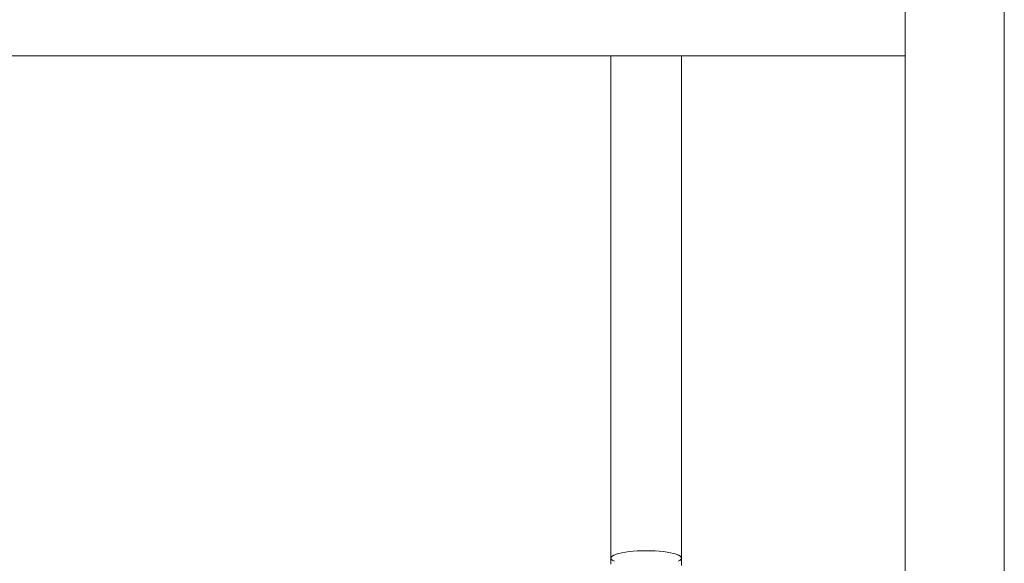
# Model space of a CAD drawing. Header units: metres. Extents: x 3.7 to 90.5, y -1.7 to 14.3.
# Tile 103 of 256: x 39.552 to 39.841, y 3.468 to 3.627. Entities that reach past the tile are written whole.
import ezdxf

# ---------------------------------------------------------------- set-up
doc = ezdxf.new("R2010")
doc.units = ezdxf.units.M
doc.layers.add('I-FURN', color=7, linetype='Continuous', lineweight=18)

# ---------------------------------------------------------------- blocks, each defined once
blk = doc.blocks.new('ConjuntoParaAlunoTamanho6 - CJA06_ConjuntoParaAlunoTamanho6-2902653-Corte 1')
at = {"layer": 'I-FURN'}
for p, q in [((39.72556, 3.6166), (39.72556, 3.46936)), ((39.74626, 3.46936), (39.74626, 3.6166))]:
    blk.add_line(p, q, dxfattribs=at)
at = {"layer": 'I-FURN', "flags": 128}
for points in [[(39.72556, 3.46757), (39.72556, 3.46929), (39.72556, 3.46936)], [(39.74626, 3.46936), (39.74626, 3.46741), (39.74626, 3.46722)]]:
    blk.add_lwpolyline(points, dxfattribs=at)
at = {"layer": 'I-FURN'}
for start_param, end_param in [(2.617994, 3.592275), (5.832503, 6.806784)]:
    blk.add_ellipse((39.73591, 3.46936), major_axis=(0.01035, 0), ratio=0.207912, start_param=start_param, end_param=end_param, dxfattribs=at)
blk = doc.blocks.new('ConjuntoParaAlunoTamanho6 - CJA06_ConjuntoParaAlunoTamanho6-V9-Corte 1')
at = {"layer": 'I-FURN'}
for p, q in [((39.84079, 3.06263), (39.84079, 3.73726)), ((39.84079, 3.06263), (39.84079, 3.73726)), ((39.81179, 3.72887), (39.81179, 3.06245)), ((39.81179, 3.72887), (39.81179, 3.06245)), ((39.29279, 3.6166), (39.81179, 3.6166)), ((39.72556, 3.6166), (39.72556, 3.46936)), ((39.74626, 3.46936), (39.74626, 3.6166))]:
    blk.add_line(p, q, dxfattribs=at)
at = {"layer": 'I-FURN', "flags": 128}
for points in [[(39.72556, 3.46757), (39.72556, 3.46929), (39.72556, 3.46936)], [(39.74626, 3.46936), (39.74626, 3.46741), (39.74626, 3.46722)]]:
    blk.add_lwpolyline(points, dxfattribs=at)
at = {"layer": 'I-FURN'}
for start_param, end_param in [(1.570796, 3.592275), (5.832503, 7.853982)]:
    blk.add_ellipse((39.73591, 3.46936), major_axis=(0.01035, 0), ratio=0.207912, start_param=start_param, end_param=end_param, dxfattribs=at)
blk = doc.blocks.new('4 GRE - ESCOLA DE CINEMA E AUDIOVISUAL CINE REX R07_rvt-1-Corte 1')
at = {"layer": 'I-FURN', "lineweight": 18}
for name in ['ConjuntoParaAlunoTamanho6 - CJA06_ConjuntoParaAlunoTamanho6-2902653-Corte 1', 'ConjuntoParaAlunoTamanho6 - CJA06_ConjuntoParaAlunoTamanho6-2902653-Corte 1', 'ConjuntoParaAlunoTamanho6 - CJA06_ConjuntoParaAlunoTamanho6-V9-Corte 1']:
    blk.add_blockref(name, (0, 0), dxfattribs=at)

msp = doc.modelspace()

# ---------------------------------------------------------------- block references
at = {"lineweight": 5}
msp.add_blockref('4 GRE - ESCOLA DE CINEMA E AUDIOVISUAL CINE REX R07_rvt-1-Corte 1', (0, 0), dxfattribs=at)

doc.saveas('drawing.dxf')
